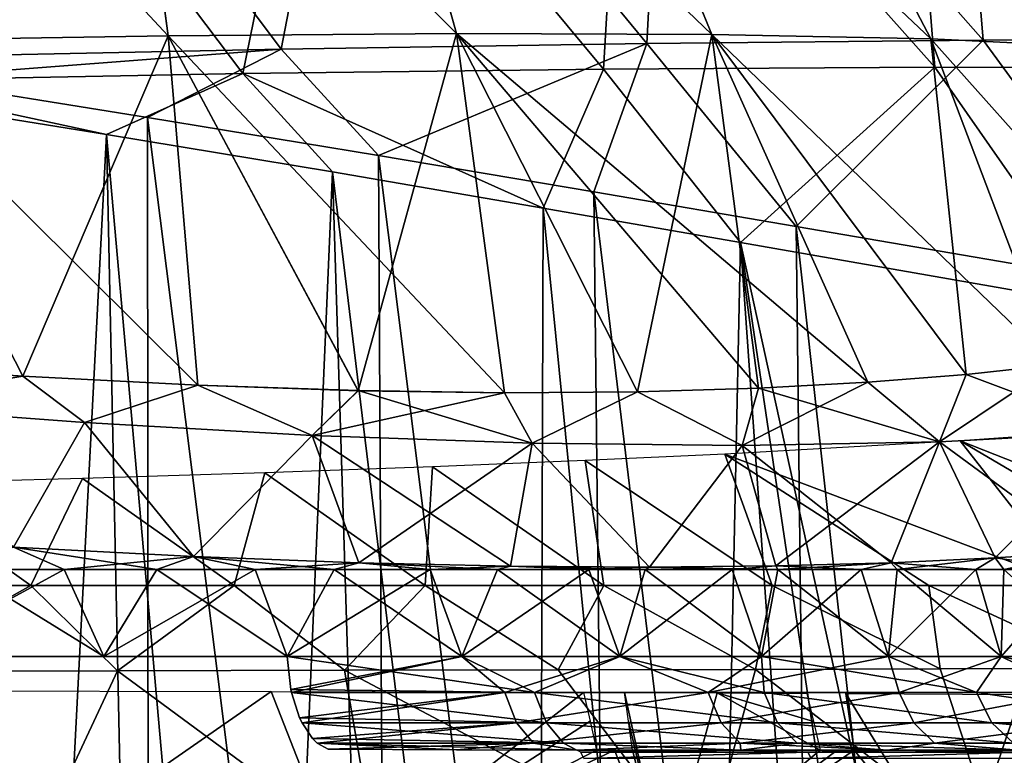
# Model space of a CAD drawing. Header units: millimetres. Extents: x -148 to 148, y -43 to 91.
# Tile 123 of 149: x 73 to 103, y 4 to 27. Entities that reach past the tile are written whole.
import ezdxf

# ---------------------------------------------------------------- set-up
doc = ezdxf.new("R2010")
doc.units = ezdxf.units.MM
doc.header["$LTSCALE"] = 65.185185
for name, color, linetype in [('1', 7, 'CONTINUOUS'), ('10', 7, 'CONTINUOUS'), ('13', 7, 'CONTINUOUS'), ('15', 7, 'CONTINUOUS'), ('16', 7, 'CONTINUOUS'), ('179', 7, 'CONTINUOUS'), ('18', 7, 'CONTINUOUS'), ('184', 7, 'CONTINUOUS'), ('192', 7, 'CONTINUOUS'), ('193', 7, 'CONTINUOUS'), ('2', 7, 'CONTINUOUS'), ('202', 7, 'CONTINUOUS'), ('204', 7, 'CONTINUOUS'), ('213', 7, 'CONTINUOUS'), ('214', 7, 'CONTINUOUS'), ('5', 7, 'CONTINUOUS'), ('6', 7, 'CONTINUOUS'), ('7', 7, 'CONTINUOUS'), ('8', 7, 'CONTINUOUS'), ('9', 7, 'CONTINUOUS')]:
    doc.layers.add(name, color=color, linetype=linetype)

msp = doc.modelspace()

# ---------------------------------------------------------------- linework, layer by layer
at = {"layer": '1', "color": 254, "linetype": 'Continuous', "true_color": 0xb0e0e6}
for points in [[(68.275, 26.034, -52.976), (68.518, 36.249, -46.593), (77.894, 26.188, -47.783), (68.275, 26.034, -52.976)], [(68.518, 36.249, -46.593), (76.541, 36.359, -41.755), (77.894, 26.188, -47.783), (68.518, 36.249, -46.593)], [(76.541, 36.359, -41.755), (83.821, 36.376, -36.504), (86.64, 26.258, -42.036), (76.541, 36.359, -41.755)], [(77.894, 26.188, -47.783), (76.541, 36.359, -41.755), (86.64, 26.258, -42.036), (77.894, 26.188, -47.783)], [(83.821, 36.376, -36.504), (90.271, 36.286, -30.902), (94.392, 26.231, -35.814), (83.821, 36.376, -36.504)], [(86.64, 26.258, -42.036), (83.821, 36.376, -36.504), (94.392, 26.231, -35.814), (86.64, 26.258, -42.036)], [(90.271, 36.286, -30.902), (95.814, 36.08, -25.013), (101.043, 26.094, -29.202), (90.271, 36.286, -30.902)], [(94.392, 26.231, -35.814), (90.271, 36.286, -30.902), (101.043, 26.094, -29.202), (94.392, 26.231, -35.814)], [(95.814, 36.08, -25.013), (100.382, 35.743, -18.907), (106.493, 25.832, -22.287), (95.814, 36.08, -25.013)], [(101.043, 26.094, -29.202), (95.814, 36.08, -25.013), (106.493, 25.832, -22.287), (101.043, 26.094, -29.202)], [(100.382, 35.743, -18.907), (103.913, 35.265, -12.655), (110.66, 25.432, -15.161), (100.382, 35.743, -18.907)], [(106.493, 25.832, -22.287), (100.382, 35.743, -18.907), (110.66, 25.432, -15.161), (106.493, 25.832, -22.287)], [(67.674, 16.254, -57.781), (68.275, 26.034, -52.976), (73.482, 15.858, -55.249), (67.674, 16.254, -57.781)], [(68.275, 26.034, -52.976), (77.894, 26.188, -47.783), (73.482, 15.858, -55.249), (68.275, 26.034, -52.976)], [(73.482, 15.858, -55.249), (77.894, 26.188, -47.783), (78.798, 15.58, -52.617), (73.482, 15.858, -55.249)], [(77.894, 26.188, -47.783), (86.64, 26.258, -42.036), (83.663, 15.413, -49.901), (77.894, 26.188, -47.783)], [(78.798, 15.58, -52.617), (77.894, 26.188, -47.783), (83.663, 15.413, -49.901), (78.798, 15.58, -52.617)], [(83.663, 15.413, -49.901), (86.64, 26.258, -42.036), (88.1, 15.35, -47.123), (83.663, 15.413, -49.901)], [(86.64, 26.258, -42.036), (94.392, 26.231, -35.814), (92.14, 15.378, -44.294), (86.64, 26.258, -42.036)], [(88.1, 15.35, -47.123), (86.64, 26.258, -42.036), (92.14, 15.378, -44.294), (88.1, 15.35, -47.123)], [(92.14, 15.378, -44.294), (94.392, 26.231, -35.814), (95.808, 15.488, -41.427), (92.14, 15.378, -44.294)], [(94.392, 26.231, -35.814), (101.043, 26.094, -29.202), (102.115, 15.908, -35.62), (94.392, 26.231, -35.814)], [(95.808, 15.488, -41.427), (94.392, 26.231, -35.814), (99.125, 15.668, -38.534), (95.808, 15.488, -41.427)], [(99.125, 15.668, -38.534), (94.392, 26.231, -35.814), (102.115, 15.908, -35.62), (99.125, 15.668, -38.534)], [(101.043, 26.094, -29.202), (106.493, 25.832, -22.287), (109.276, 16.866, -26.849), (101.043, 26.094, -29.202)], [(102.115, 15.908, -35.62), (101.043, 26.094, -29.202), (104.793, 16.195, -32.696), (102.115, 15.908, -35.62)], [(104.793, 16.195, -32.696), (101.043, 26.094, -29.202), (109.276, 16.866, -26.849), (104.793, 16.195, -32.696)]]:
    msp.add_3dface(points, dxfattribs=at)
at = {"layer": '10', "color": 254, "linetype": 'Continuous', "true_color": 0xb0e0e6}
for points in [[(73.483, 15.858, 55.249), (67.675, 16.254, 57.781), (68.262, 14.972, 57.983), (73.483, 15.858, 55.249)], [(104.793, 16.195, 32.696), (102.115, 15.908, 35.62), (106.772, 14.157, 31.61), (104.793, 16.195, 32.696)], [(73.483, 15.858, 55.249), (68.262, 14.972, 57.983), (75.356, 14.45, 54.841), (73.483, 15.858, 55.249)], [(78.799, 15.58, 52.617), (73.483, 15.858, 55.249), (75.356, 14.45, 54.841), (78.799, 15.58, 52.617)], [(102.115, 15.908, 35.62), (99.125, 15.669, 38.533), (101.303, 13.862, 37.422), (102.115, 15.908, 35.62)], [(102.115, 15.908, 35.62), (101.303, 13.862, 37.422), (106.772, 14.157, 31.61), (102.115, 15.908, 35.62)], [(78.799, 15.58, 52.617), (75.356, 14.45, 54.841), (82.265, 14.056, 51.257), (78.799, 15.58, 52.617)], [(83.664, 15.414, 49.9), (78.799, 15.58, 52.617), (82.265, 14.056, 51.257), (83.664, 15.414, 49.9)], [(99.125, 15.669, 38.533), (95.808, 15.488, 41.427), (101.303, 13.862, 37.422), (99.125, 15.669, 38.533)], [(83.664, 15.414, 49.9), (82.265, 14.056, 51.257), (88.941, 13.815, 47.191), (83.664, 15.414, 49.9)], [(88.1, 15.35, 47.122), (83.664, 15.414, 49.9), (88.941, 13.815, 47.191), (88.1, 15.35, 47.122)], [(92.14, 15.378, 44.293), (88.1, 15.35, 47.122), (88.941, 13.815, 47.191), (92.14, 15.378, 44.293)], [(92.14, 15.378, 44.293), (88.941, 13.815, 47.191), (95.317, 13.747, 42.597), (92.14, 15.378, 44.293)], [(95.808, 15.488, 41.427), (92.14, 15.378, 44.293), (95.317, 13.747, 42.597), (95.808, 15.488, 41.427)], [(95.808, 15.488, 41.427), (95.317, 13.747, 42.597), (101.303, 13.862, 37.422), (95.808, 15.488, 41.427)], [(68.262, 14.972, 57.983), (73.198, 10.665, 56.579), (75.356, 14.45, 54.841), (68.262, 14.972, 57.983)], [(73.198, 10.665, 56.579), (78.662, 10.379, 53.93), (75.356, 14.45, 54.841), (73.198, 10.665, 56.579)], [(75.356, 14.45, 54.841), (78.662, 10.379, 53.93), (82.265, 14.056, 51.257), (75.356, 14.45, 54.841)], [(78.662, 10.379, 53.93), (83.684, 10.187, 51.188), (82.265, 14.056, 51.257), (78.662, 10.379, 53.93)], [(82.265, 14.056, 51.257), (88.285, 10.081, 48.374), (88.941, 13.815, 47.191), (82.265, 14.056, 51.257)], [(83.684, 10.187, 51.188), (88.285, 10.081, 48.374), (82.265, 14.056, 51.257), (83.684, 10.187, 51.188)], [(101.303, 13.862, 37.422), (105.847, 10.518, 33.588), (106.772, 14.157, 31.61), (101.303, 13.862, 37.422)], [(88.285, 10.081, 48.374), (92.498, 10.052, 45.497), (88.941, 13.815, 47.191), (88.285, 10.081, 48.374)], [(88.941, 13.815, 47.191), (92.498, 10.052, 45.497), (95.317, 13.747, 42.597), (88.941, 13.815, 47.191)], [(92.498, 10.052, 45.497), (96.338, 10.091, 42.572), (95.317, 13.747, 42.597), (92.498, 10.052, 45.497)], [(95.317, 13.747, 42.597), (99.833, 10.188, 39.606), (101.303, 13.862, 37.422), (95.317, 13.747, 42.597)], [(96.338, 10.091, 42.572), (99.833, 10.188, 39.606), (95.317, 13.747, 42.597), (96.338, 10.091, 42.572)], [(99.833, 10.188, 39.606), (102.996, 10.334, 36.61), (101.303, 13.862, 37.422), (99.833, 10.188, 39.606)], [(102.996, 10.334, 36.61), (105.847, 10.518, 33.588), (101.303, 13.862, 37.422), (102.996, 10.334, 36.61)]]:
    msp.add_3dface(points, dxfattribs=at)
at = {"layer": '13', "color": 254, "linetype": 'Continuous', "true_color": 0xb0e0e6}
for points in [[(67.674, 16.254, -57.781), (73.482, 15.858, -55.249), (68.262, 14.972, -57.983), (67.674, 16.254, -57.781)], [(101.303, 13.862, -37.422), (104.793, 16.195, -32.696), (106.772, 14.157, -31.61), (101.303, 13.862, -37.422)], [(102.115, 15.908, -35.62), (104.793, 16.195, -32.696), (101.303, 13.862, -37.422), (102.115, 15.908, -35.62)], [(68.262, 14.972, -57.983), (73.482, 15.858, -55.249), (75.356, 14.45, -54.841), (68.262, 14.972, -57.983)], [(73.482, 15.858, -55.249), (78.798, 15.58, -52.617), (75.356, 14.45, -54.841), (73.482, 15.858, -55.249)], [(99.125, 15.668, -38.534), (102.115, 15.908, -35.62), (101.303, 13.862, -37.422), (99.125, 15.668, -38.534)], [(75.356, 14.45, -54.841), (78.798, 15.58, -52.617), (82.265, 14.056, -51.257), (75.356, 14.45, -54.841)], [(78.798, 15.58, -52.617), (83.663, 15.413, -49.901), (82.265, 14.056, -51.257), (78.798, 15.58, -52.617)], [(95.317, 13.747, -42.597), (99.125, 15.668, -38.534), (101.303, 13.862, -37.422), (95.317, 13.747, -42.597)], [(95.808, 15.488, -41.427), (99.125, 15.668, -38.534), (95.317, 13.747, -42.597), (95.808, 15.488, -41.427)], [(83.663, 15.413, -49.901), (88.1, 15.35, -47.123), (82.265, 14.056, -51.257), (83.663, 15.413, -49.901)], [(82.265, 14.056, -51.257), (88.1, 15.35, -47.123), (88.941, 13.815, -47.191), (82.265, 14.056, -51.257)], [(88.1, 15.35, -47.123), (92.14, 15.378, -44.294), (88.941, 13.815, -47.191), (88.1, 15.35, -47.123)], [(88.941, 13.815, -47.191), (92.14, 15.378, -44.294), (95.317, 13.747, -42.597), (88.941, 13.815, -47.191)], [(92.14, 15.378, -44.294), (95.808, 15.488, -41.427), (95.317, 13.747, -42.597), (92.14, 15.378, -44.294)], [(73.197, 10.665, -56.579), (68.262, 14.972, -57.983), (75.356, 14.45, -54.841), (73.197, 10.665, -56.579)], [(78.661, 10.38, -53.931), (73.197, 10.665, -56.579), (75.356, 14.45, -54.841), (78.661, 10.38, -53.931)], [(78.661, 10.38, -53.931), (75.356, 14.45, -54.841), (82.265, 14.056, -51.257), (78.661, 10.38, -53.931)], [(83.684, 10.187, -51.189), (78.661, 10.38, -53.931), (82.265, 14.056, -51.257), (83.684, 10.187, -51.189)], [(83.684, 10.187, -51.189), (82.265, 14.056, -51.257), (88.941, 13.815, -47.191), (83.684, 10.187, -51.189)], [(102.996, 10.334, -36.61), (101.303, 13.862, -37.422), (106.772, 14.157, -31.61), (102.996, 10.334, -36.61)], [(105.847, 10.518, -33.589), (102.996, 10.334, -36.61), (106.772, 14.157, -31.61), (105.847, 10.518, -33.589)], [(88.285, 10.081, -48.374), (83.684, 10.187, -51.189), (88.941, 13.815, -47.191), (88.285, 10.081, -48.374)], [(92.497, 10.052, -45.497), (88.285, 10.081, -48.374), (88.941, 13.815, -47.191), (92.497, 10.052, -45.497)], [(92.497, 10.052, -45.497), (88.941, 13.815, -47.191), (95.317, 13.747, -42.597), (92.497, 10.052, -45.497)], [(96.338, 10.091, -42.572), (92.497, 10.052, -45.497), (95.317, 13.747, -42.597), (96.338, 10.091, -42.572)], [(96.338, 10.091, -42.572), (95.317, 13.747, -42.597), (101.303, 13.862, -37.422), (96.338, 10.091, -42.572)], [(99.833, 10.188, -39.606), (96.338, 10.091, -42.572), (101.303, 13.862, -37.422), (99.833, 10.188, -39.606)], [(102.996, 10.334, -36.61), (99.833, 10.188, -39.606), (101.303, 13.862, -37.422), (102.996, 10.334, -36.61)]]:
    msp.add_3dface(points, dxfattribs=at)
at = {"layer": '15', "color": 254, "linetype": 'Continuous', "true_color": 0xb0e0e6}
for points in [[(86.807, 7.343, 49.484), (81.508, 7.343, 52.59), (89.01, 6.244, 48.397), (86.807, 7.343, 49.484)], [(89.01, 6.244, 48.397), (81.508, 7.343, 52.59), (81.618, 6.343, 52.79), (89.01, 6.244, 48.397)], [(91.597, 7.343, 46.312), (86.807, 7.343, 49.484), (89.01, 6.244, 48.397), (91.597, 7.343, 46.312)], [(91.597, 7.343, 46.312), (89.01, 6.244, 48.397), (95.978, 6.244, 43.39), (91.597, 7.343, 46.312)], [(95.903, 7.343, 43.103), (91.597, 7.343, 46.312), (95.978, 6.244, 43.39), (95.903, 7.343, 43.103)], [(99.752, 7.343, 39.878), (95.903, 7.343, 43.103), (102.428, 6.244, 37.768), (99.752, 7.343, 39.878)], [(95.903, 7.343, 43.103), (95.978, 6.244, 43.39), (102.428, 6.244, 37.768), (95.903, 7.343, 43.103)], [(103.173, 7.343, 36.655), (99.752, 7.343, 39.878), (102.428, 6.244, 37.768), (103.173, 7.343, 36.655)], [(103.173, 7.343, 36.655), (102.428, 6.244, 37.768), (108.209, 6.244, 31.501), (103.173, 7.343, 36.655)], [(106.195, 7.343, 33.448), (103.173, 7.343, 36.655), (108.209, 6.244, 31.501), (106.195, 7.343, 33.448)], [(81.639, 6.244, 52.828), (89.01, 6.244, 48.397), (81.618, 6.343, 52.79), (81.639, 6.244, 52.828)], [(81.885, 5.478, 53.273), (89.372, 5.323, 48.949), (81.639, 6.244, 52.828), (81.885, 5.478, 53.273)], [(81.639, 6.244, 52.828), (89.372, 5.323, 48.949), (89.01, 6.244, 48.397), (81.639, 6.244, 52.828)], [(89.372, 5.323, 48.949), (96.387, 5.323, 43.908), (89.01, 6.244, 48.397), (89.372, 5.323, 48.949)], [(89.01, 6.244, 48.397), (96.387, 5.323, 43.908), (95.978, 6.244, 43.39), (89.01, 6.244, 48.397)], [(96.387, 5.323, 43.908), (102.887, 5.323, 38.242), (95.978, 6.244, 43.39), (96.387, 5.323, 43.908)], [(95.978, 6.244, 43.39), (102.887, 5.323, 38.242), (102.428, 6.244, 37.768), (95.978, 6.244, 43.39)], [(102.887, 5.323, 38.242), (108.72, 5.323, 31.918), (102.428, 6.244, 37.768), (102.887, 5.323, 38.242)], [(102.428, 6.244, 37.768), (108.72, 5.323, 31.918), (108.209, 6.244, 31.501), (102.428, 6.244, 37.768)], [(81.958, 5.323, 53.406), (89.372, 5.323, 48.949), (81.885, 5.478, 53.273), (81.958, 5.323, 53.406)], [(82.276, 4.849, 53.984), (89.895, 4.713, 49.748), (81.958, 5.323, 53.406), (82.276, 4.849, 53.984)], [(81.958, 5.323, 53.406), (89.895, 4.713, 49.748), (89.372, 5.323, 48.949), (81.958, 5.323, 53.406)], [(89.895, 4.713, 49.748), (96.978, 4.713, 44.658), (89.372, 5.323, 48.949), (89.895, 4.713, 49.748)], [(89.372, 5.323, 48.949), (96.978, 4.713, 44.658), (96.387, 5.323, 43.908), (89.372, 5.323, 48.949)], [(96.387, 5.323, 43.908), (103.551, 4.713, 38.929), (102.887, 5.323, 38.242), (96.387, 5.323, 43.908)], [(96.978, 4.713, 44.658), (103.551, 4.713, 38.929), (96.387, 5.323, 43.908), (96.978, 4.713, 44.658)], [(102.887, 5.323, 38.242), (109.46, 4.713, 32.522), (108.72, 5.323, 31.918), (102.887, 5.323, 38.242)], [(103.551, 4.713, 38.929), (109.46, 4.713, 32.522), (102.887, 5.323, 38.242), (103.551, 4.713, 38.929)], [(82.419, 4.713, 54.242), (89.895, 4.713, 49.748), (82.276, 4.849, 53.984), (82.419, 4.713, 54.242)], [(82.419, 4.713, 54.242), (90.294, 4.5, 50.813), (89.895, 4.713, 49.748), (82.419, 4.713, 54.242)], [(86.641, 4.508, 52.843), (90.294, 4.5, 50.813), (82.419, 4.713, 54.242), (86.641, 4.508, 52.843)], [(82.747, 4.531, 54.838), (86.641, 4.508, 52.843), (82.419, 4.713, 54.242), (82.747, 4.531, 54.838)], [(89.895, 4.713, 49.748), (95.271, 4.5, 47.357), (96.978, 4.713, 44.658), (89.895, 4.713, 49.748)], [(90.294, 4.5, 50.813), (95.271, 4.5, 47.357), (89.895, 4.713, 49.748), (90.294, 4.5, 50.813)], [(95.271, 4.5, 47.357), (99.722, 4.5, 43.859), (96.978, 4.713, 44.658), (95.271, 4.5, 47.357)], [(96.978, 4.713, 44.658), (103.677, 4.5, 40.343), (103.551, 4.713, 38.929), (96.978, 4.713, 44.658)], [(99.722, 4.5, 43.859), (103.677, 4.5, 40.343), (96.978, 4.713, 44.658), (99.722, 4.5, 43.859)]]:
    msp.add_3dface(points, dxfattribs=at)
at = {"layer": '16', "color": 254, "linetype": 'Continuous', "true_color": 0xb0e0e6}
for points in [[(81.508, 7.343, -52.59), (86.807, 7.343, -49.484), (81.618, 6.343, -52.79), (81.508, 7.343, -52.59)], [(81.618, 6.343, -52.79), (86.807, 7.343, -49.484), (81.639, 6.244, -52.828), (81.618, 6.343, -52.79)], [(81.639, 6.244, -52.828), (86.807, 7.343, -49.484), (88.109, 6.244, -48.982), (81.639, 6.244, -52.828)], [(86.807, 7.343, -49.484), (91.597, 7.343, -46.312), (88.109, 6.244, -48.982), (86.807, 7.343, -49.484)], [(88.109, 6.244, -48.982), (91.597, 7.343, -46.312), (94.279, 6.244, -44.698), (88.109, 6.244, -48.982)], [(91.597, 7.343, -46.312), (95.903, 7.343, -43.103), (94.279, 6.244, -44.698), (91.597, 7.343, -46.312)], [(94.279, 6.244, -44.698), (99.752, 7.343, -39.878), (100.079, 6.244, -39.95), (94.279, 6.244, -44.698)], [(95.903, 7.343, -43.103), (99.752, 7.343, -39.878), (94.279, 6.244, -44.698), (95.903, 7.343, -43.103)], [(99.752, 7.343, -39.878), (103.173, 7.343, -36.655), (100.079, 6.244, -39.95), (99.752, 7.343, -39.878)], [(100.079, 6.244, -39.95), (103.173, 7.343, -36.655), (105.413, 6.244, -34.716), (100.079, 6.244, -39.95)], [(103.173, 7.343, -36.655), (106.195, 7.343, -33.448), (105.413, 6.244, -34.716), (103.173, 7.343, -36.655)], [(81.639, 6.244, -52.828), (88.109, 6.244, -48.982), (81.885, 5.478, -53.273), (81.639, 6.244, -52.828)], [(81.885, 5.478, -53.273), (88.109, 6.244, -48.982), (81.958, 5.323, -53.406), (81.885, 5.478, -53.273)], [(81.958, 5.323, -53.406), (88.109, 6.244, -48.982), (88.465, 5.323, -49.537), (81.958, 5.323, -53.406)], [(88.109, 6.244, -48.982), (94.279, 6.244, -44.698), (88.465, 5.323, -49.537), (88.109, 6.244, -48.982)], [(88.465, 5.323, -49.537), (94.279, 6.244, -44.698), (94.676, 5.323, -45.225), (88.465, 5.323, -49.537)], [(94.279, 6.244, -44.698), (100.079, 6.244, -39.95), (94.676, 5.323, -45.225), (94.279, 6.244, -44.698)], [(94.676, 5.323, -45.225), (100.079, 6.244, -39.95), (100.519, 5.323, -40.443), (94.676, 5.323, -45.225)], [(100.079, 6.244, -39.95), (105.413, 6.244, -34.716), (100.519, 5.323, -40.443), (100.079, 6.244, -39.95)], [(100.519, 5.323, -40.443), (105.413, 6.244, -34.716), (105.898, 5.323, -35.164), (100.519, 5.323, -40.443)], [(81.958, 5.323, -53.406), (88.465, 5.323, -49.537), (82.276, 4.849, -53.984), (81.958, 5.323, -53.406)], [(88.465, 5.323, -49.537), (82.419, 4.713, -54.242), (82.276, 4.849, -53.984), (88.465, 5.323, -49.537)], [(88.98, 4.713, -50.341), (82.419, 4.713, -54.242), (88.465, 5.323, -49.537), (88.98, 4.713, -50.341)], [(88.98, 4.713, -50.341), (88.465, 5.323, -49.537), (94.676, 5.323, -45.225), (88.98, 4.713, -50.341)], [(95.25, 4.713, -45.988), (88.98, 4.713, -50.341), (94.676, 5.323, -45.225), (95.25, 4.713, -45.988)], [(95.25, 4.713, -45.988), (94.676, 5.323, -45.225), (100.519, 5.323, -40.443), (95.25, 4.713, -45.988)], [(101.155, 4.713, -41.155), (95.25, 4.713, -45.988), (100.519, 5.323, -40.443), (101.155, 4.713, -41.155)], [(101.155, 4.713, -41.155), (100.519, 5.323, -40.443), (105.898, 5.323, -35.164), (101.155, 4.713, -41.155)], [(106.599, 4.713, -35.812), (101.155, 4.713, -41.155), (105.898, 5.323, -35.164), (106.599, 4.713, -35.812)], [(88.98, 4.713, -50.341), (82.747, 4.531, -54.838), (82.419, 4.713, -54.242), (88.98, 4.713, -50.341)], [(86.641, 4.508, -52.843), (82.747, 4.531, -54.838), (88.98, 4.713, -50.341), (86.641, 4.508, -52.843)], [(90.294, 4.5, -50.813), (86.641, 4.508, -52.843), (88.98, 4.713, -50.341), (90.294, 4.5, -50.813)], [(95.25, 4.713, -45.988), (90.294, 4.5, -50.813), (88.98, 4.713, -50.341), (95.25, 4.713, -45.988)], [(95.271, 4.5, -47.357), (90.294, 4.5, -50.813), (95.25, 4.713, -45.988), (95.271, 4.5, -47.357)], [(99.722, 4.5, -43.859), (95.271, 4.5, -47.357), (95.25, 4.713, -45.988), (99.722, 4.5, -43.859)], [(101.155, 4.713, -41.155), (99.722, 4.5, -43.859), (95.25, 4.713, -45.988), (101.155, 4.713, -41.155)], [(103.677, 4.5, -40.343), (99.722, 4.5, -43.859), (101.155, 4.713, -41.155), (103.677, 4.5, -40.343)], [(106.599, 4.713, -35.812), (103.677, 4.5, -40.343), (101.155, 4.713, -41.155), (106.599, 4.713, -35.812)]]:
    msp.add_3dface(points, dxfattribs=at)
at = {"layer": '179', "color": 7, "linetype": 'Continuous'}
for points in [[(83.463, 36.847, -60.084), (81.325, 25.782, -67.6), (73.221, 36.628, -65.198), (83.463, 36.847, -60.084)], [(92.419, 25.959, -61.786), (81.325, 25.782, -67.6), (83.463, 36.847, -60.084), (92.419, 25.959, -61.786)], [(92.996, 36.986, -54.426), (92.419, 25.959, -61.786), (83.463, 36.847, -60.084), (92.996, 36.986, -54.426)], [(102.628, 26.06, -55.356), (92.419, 25.959, -61.786), (92.996, 36.986, -54.426), (102.628, 26.06, -55.356)], [(101.72, 37.032, -48.285), (102.628, 26.06, -55.356), (92.996, 36.986, -54.426), (101.72, 37.032, -48.285)], [(111.834, 26.076, -48.386), (102.628, 26.06, -55.356), (101.72, 37.032, -48.285), (111.834, 26.076, -48.386)], [(109.544, 36.975, -41.725), (111.834, 26.076, -48.386), (101.72, 37.032, -48.285), (109.544, 36.975, -41.725)], [(81.325, 25.782, -67.6), (69.495, 25.536, -72.725), (73.221, 36.628, -65.198), (81.325, 25.782, -67.6)], [(102.628, 26.06, -55.356), (96.953, 20.399, -62.057), (92.419, 25.959, -61.786), (102.628, 26.06, -55.356)], [(108.169, 18.478, -55.746), (96.953, 20.399, -62.057), (102.628, 26.06, -55.356), (108.169, 18.478, -55.746)], [(111.834, 26.076, -48.386), (108.169, 18.478, -55.746), (102.628, 26.06, -55.356), (111.834, 26.076, -48.386)], [(81.325, 25.782, -67.6), (69.847, 24.901, -72.885), (69.495, 25.536, -72.725), (81.325, 25.782, -67.6)], [(77.273, 23.706, -70.425), (69.847, 24.901, -72.885), (81.325, 25.782, -67.6), (77.273, 23.706, -70.425)], [(84.276, 22.555, -67.776), (77.273, 23.706, -70.425), (81.325, 25.782, -67.6), (84.276, 22.555, -67.776)], [(92.419, 25.959, -61.786), (84.276, 22.555, -67.776), (81.325, 25.782, -67.6), (92.419, 25.959, -61.786)], [(90.814, 21.45, -64.989), (84.276, 22.555, -67.776), (92.419, 25.959, -61.786), (90.814, 21.45, -64.989)], [(96.953, 20.399, -62.057), (90.814, 21.45, -64.989), (92.419, 25.959, -61.786), (96.953, 20.399, -62.057)]]:
    msp.add_3dface(points, dxfattribs=at)
at = {"layer": '18', "color": 254, "linetype": 'Continuous', "true_color": 0xb0e0e6}
for points in [[(90.294, 4.5, -50.813), (95.351, 4.5, -47.776), (90.417, 4.433, -51.03), (90.294, 4.5, -50.813)], [(95.351, 4.5, -47.776), (97.302, 4.433, -46.805), (90.417, 4.433, -51.03), (95.351, 4.5, -47.776)], [(95.351, 4.5, -47.776), (99.915, 4.5, -44.703), (97.302, 4.433, -46.805), (95.351, 4.5, -47.776)], [(99.915, 4.5, -44.703), (103.846, 4.433, -42.068), (97.302, 4.433, -46.805), (99.915, 4.5, -44.703)], [(99.915, 4.5, -44.703), (104.012, 4.5, -41.617), (103.846, 4.433, -42.068), (99.915, 4.5, -44.703)], [(97.302, 4.433, -46.805), (90.507, 4.25, -51.19), (90.417, 4.433, -51.03), (97.302, 4.433, -46.805)], [(97.403, 4.25, -46.957), (90.507, 4.25, -51.19), (97.302, 4.433, -46.805), (97.403, 4.25, -46.957)], [(103.846, 4.433, -42.068), (97.403, 4.25, -46.957), (97.302, 4.433, -46.805), (103.846, 4.433, -42.068)], [(103.959, 4.25, -42.211), (97.403, 4.25, -46.957), (103.846, 4.433, -42.068), (103.959, 4.25, -42.211)]]:
    msp.add_3dface(points, dxfattribs=at)
at = {"layer": '184', "color": 7, "linetype": 'Continuous'}
for points in [[(69.847, 24.901, -72.885), (77.273, 23.706, -70.425), (77.32, -34.448, -73.645), (69.847, 24.901, -72.885)], [(70.068, -34.448, -76.077), (69.847, 24.901, -72.885), (77.32, -34.448, -73.645), (70.068, -34.448, -76.077)], [(77.32, -34.448, -73.645), (77.273, 23.706, -70.425), (84.585, -34.448, -70.877), (77.32, -34.448, -73.645)], [(77.273, 23.706, -70.425), (84.276, 22.555, -67.776), (84.585, -34.448, -70.877), (77.273, 23.706, -70.425)], [(84.276, 22.555, -67.776), (90.814, 21.45, -64.989), (91.429, -34.448, -67.93), (84.276, 22.555, -67.776)], [(84.585, -34.448, -70.877), (84.276, 22.555, -67.776), (91.429, -34.448, -67.93), (84.585, -34.448, -70.877)], [(90.814, 21.45, -64.989), (96.953, 20.399, -62.057), (97.586, -34.448, -64.962), (90.814, 21.45, -64.989)], [(91.429, -34.448, -67.93), (90.814, 21.45, -64.989), (97.586, -34.448, -64.962), (91.429, -34.448, -67.93)], [(96.953, 20.399, -62.057), (108.169, 18.478, -55.746), (103.006, -34.448, -62.066), (96.953, 20.399, -62.057)], [(97.586, -34.448, -64.962), (96.953, 20.399, -62.057), (103.006, -34.448, -62.066), (97.586, -34.448, -64.962)], [(103.006, -34.448, -62.066), (108.169, 18.478, -55.746), (107.796, -34.448, -59.252), (103.006, -34.448, -62.066)]]:
    msp.add_3dface(points, dxfattribs=at)
at = {"layer": '192', "color": 7, "linetype": 'Continuous'}
for points in [[(67.168, 9.5, 67.061), (69.082, 6.895, 67.099), (73.725, 9.5, 64.716), (67.168, 9.5, 67.061)], [(69.082, 6.895, 67.099), (76.354, 6.909, 64.421), (73.725, 9.5, 64.716), (69.082, 6.895, 67.099)], [(73.725, 9.5, 64.716), (76.354, 6.909, 64.421), (79.901, 9.5, 62.216), (73.725, 9.5, 64.716)], [(76.354, 6.909, 64.421), (83.248, 6.923, 61.514), (79.901, 9.5, 62.216), (76.354, 6.909, 64.421)], [(79.901, 9.5, 62.216), (83.248, 6.923, 61.514), (85.692, 9.5, 59.582), (79.901, 9.5, 62.216)], [(83.248, 6.923, 61.514), (89.728, 6.938, 58.404), (85.692, 9.5, 59.582), (83.248, 6.923, 61.514)], [(85.692, 9.5, 59.582), (89.728, 6.938, 58.404), (91.12, 9.5, 56.824), (85.692, 9.5, 59.582)], [(89.728, 6.938, 58.404), (95.717, 6.952, 55.152), (91.12, 9.5, 56.824), (89.728, 6.938, 58.404)], [(91.12, 9.5, 56.824), (95.717, 6.952, 55.152), (96.224, 9.5, 53.936), (91.12, 9.5, 56.824)], [(95.717, 6.952, 55.152), (101.321, 6.967, 51.718), (96.224, 9.5, 53.936), (95.717, 6.952, 55.152)], [(96.224, 9.5, 53.936), (101.321, 6.967, 51.718), (100.983, 9.5, 50.944), (96.224, 9.5, 53.936)], [(100.983, 9.5, 50.944), (106.442, 6.981, 48.18), (105.372, 9.5, 47.878), (100.983, 9.5, 50.944)], [(101.321, 6.967, 51.718), (106.442, 6.981, 48.18), (100.983, 9.5, 50.944), (101.321, 6.967, 51.718)]]:
    msp.add_3dface(points, dxfattribs=at)
at = {"layer": '193', "color": 7, "linetype": 'Continuous'}
for points in [[(69.082, 6.895, 67.099), (61.379, 6.881, 69.549), (73.614, 1.04, 66.876), (69.082, 6.895, 67.099)], [(61.379, 6.881, 69.549), (62.339, 0.99, 70.566), (73.614, 1.04, 66.876), (61.379, 6.881, 69.549)], [(76.354, 6.909, 64.421), (69.082, 6.895, 67.099), (73.614, 1.04, 66.876), (76.354, 6.909, 64.421)], [(76.354, 6.909, 64.421), (73.614, 1.04, 66.876), (84.245, 1.092, 62.594), (76.354, 6.909, 64.421)], [(83.248, 6.923, 61.514), (76.354, 6.909, 64.421), (84.245, 1.092, 62.594), (83.248, 6.923, 61.514)], [(89.728, 6.938, 58.404), (83.248, 6.923, 61.514), (94.138, 1.143, 57.761), (89.728, 6.938, 58.404)], [(83.248, 6.923, 61.514), (84.245, 1.092, 62.594), (94.138, 1.143, 57.761), (83.248, 6.923, 61.514)], [(95.717, 6.952, 55.152), (89.728, 6.938, 58.404), (94.138, 1.143, 57.761), (95.717, 6.952, 55.152)], [(95.717, 6.952, 55.152), (94.138, 1.143, 57.761), (103.204, 1.194, 52.417), (95.717, 6.952, 55.152)], [(101.321, 6.967, 51.718), (95.717, 6.952, 55.152), (103.204, 1.194, 52.417), (101.321, 6.967, 51.718)], [(106.442, 6.981, 48.18), (101.321, 6.967, 51.718), (103.204, 1.194, 52.417), (106.442, 6.981, 48.18)], [(106.442, 6.981, 48.18), (103.204, 1.194, 52.417), (111.361, 1.242, 46.612), (106.442, 6.981, 48.18)]]:
    msp.add_3dface(points, dxfattribs=at)
at = {"layer": '2', "color": 254, "linetype": 'Continuous', "true_color": 0xb0e0e6}
for points in [[(68.275, 26.034, 52.976), (77.894, 26.188, 47.783), (68.512, 36.259, 46.589), (68.275, 26.034, 52.976)], [(68.512, 36.259, 46.589), (77.894, 26.188, 47.783), (76.534, 36.371, 41.751), (68.512, 36.259, 46.589)], [(76.534, 36.371, 41.751), (86.64, 26.258, 42.036), (83.811, 36.389, 36.5), (76.534, 36.371, 41.751)], [(77.894, 26.188, 47.783), (86.64, 26.258, 42.036), (76.534, 36.371, 41.751), (77.894, 26.188, 47.783)], [(86.64, 26.258, 42.036), (94.392, 26.232, 35.814), (83.811, 36.389, 36.5), (86.64, 26.258, 42.036)], [(83.811, 36.389, 36.5), (94.392, 26.232, 35.814), (90.259, 36.301, 30.898), (83.811, 36.389, 36.5)], [(94.392, 26.232, 35.814), (101.043, 26.094, 29.202), (90.259, 36.301, 30.898), (94.392, 26.232, 35.814)], [(90.259, 36.301, 30.898), (101.043, 26.094, 29.202), (95.801, 36.096, 25.01), (90.259, 36.301, 30.898)], [(101.043, 26.094, 29.202), (106.493, 25.832, 22.287), (95.801, 36.096, 25.01), (101.043, 26.094, 29.202)], [(95.801, 36.096, 25.01), (106.493, 25.832, 22.287), (100.367, 35.76, 18.904), (95.801, 36.096, 25.01)], [(106.493, 25.832, 22.287), (110.66, 25.432, 15.161), (100.367, 35.76, 18.904), (106.493, 25.832, 22.287)], [(100.367, 35.76, 18.904), (110.66, 25.432, 15.161), (103.897, 35.284, 12.652), (100.367, 35.76, 18.904)], [(67.675, 16.254, 57.781), (73.483, 15.858, 55.249), (68.275, 26.034, 52.976), (67.675, 16.254, 57.781)], [(68.275, 26.034, 52.976), (78.799, 15.58, 52.617), (77.894, 26.188, 47.783), (68.275, 26.034, 52.976)], [(73.483, 15.858, 55.249), (78.799, 15.58, 52.617), (68.275, 26.034, 52.976), (73.483, 15.858, 55.249)], [(77.894, 26.188, 47.783), (88.1, 15.35, 47.122), (86.64, 26.258, 42.036), (77.894, 26.188, 47.783)], [(78.799, 15.58, 52.617), (83.664, 15.414, 49.9), (77.894, 26.188, 47.783), (78.799, 15.58, 52.617)], [(83.664, 15.414, 49.9), (88.1, 15.35, 47.122), (77.894, 26.188, 47.783), (83.664, 15.414, 49.9)], [(88.1, 15.35, 47.122), (92.14, 15.378, 44.293), (86.64, 26.258, 42.036), (88.1, 15.35, 47.122)], [(92.14, 15.378, 44.293), (95.808, 15.488, 41.427), (86.64, 26.258, 42.036), (92.14, 15.378, 44.293)], [(86.64, 26.258, 42.036), (99.125, 15.669, 38.533), (94.392, 26.232, 35.814), (86.64, 26.258, 42.036)], [(95.808, 15.488, 41.427), (99.125, 15.669, 38.533), (86.64, 26.258, 42.036), (95.808, 15.488, 41.427)], [(99.125, 15.669, 38.533), (102.115, 15.908, 35.62), (94.392, 26.232, 35.814), (99.125, 15.669, 38.533)], [(94.392, 26.232, 35.814), (104.793, 16.195, 32.696), (101.043, 26.094, 29.202), (94.392, 26.232, 35.814)], [(102.115, 15.908, 35.62), (104.793, 16.195, 32.696), (94.392, 26.232, 35.814), (102.115, 15.908, 35.62)], [(104.793, 16.195, 32.696), (109.276, 16.866, 26.849), (101.043, 26.094, 29.202), (104.793, 16.195, 32.696)], [(101.043, 26.094, 29.202), (109.276, 16.866, 26.849), (106.493, 25.832, 22.287), (101.043, 26.094, 29.202)]]:
    msp.add_3dface(points, dxfattribs=at)
at = {"layer": '202', "color": 7, "linetype": 'Continuous'}
for points in [[(101.924, 13.891, 38.675), (113.069, 9.5, 41.591), (106.879, 14.239, 33.479), (101.924, 13.891, 38.675)], [(94.791, 13.49, 44.764), (105.372, 9.5, 47.878), (101.924, 13.891, 38.675), (94.791, 13.49, 44.764)], [(105.372, 9.5, 47.878), (109.397, 9.5, 44.757), (101.924, 13.891, 38.675), (105.372, 9.5, 47.878)], [(109.397, 9.5, 44.757), (113.069, 9.5, 41.591), (101.924, 13.891, 38.675), (109.397, 9.5, 44.757)], [(90.549, 13.293, 47.835), (96.224, 9.5, 53.936), (94.791, 13.49, 44.764), (90.549, 13.293, 47.835)], [(96.224, 9.5, 53.936), (100.983, 9.5, 50.944), (94.791, 13.49, 44.764), (96.224, 9.5, 53.936)], [(100.983, 9.5, 50.944), (105.372, 9.5, 47.878), (94.791, 13.49, 44.764), (100.983, 9.5, 50.944)], [(85.917, 13.103, 50.834), (91.12, 9.5, 56.824), (90.549, 13.293, 47.835), (85.917, 13.103, 50.834)], [(91.12, 9.5, 56.824), (96.224, 9.5, 53.936), (90.549, 13.293, 47.835), (91.12, 9.5, 56.824)], [(75.299, 12.746, 56.602), (79.901, 9.5, 62.216), (80.829, 12.919, 53.77), (75.299, 12.746, 56.602)], [(79.901, 9.5, 62.216), (85.692, 9.5, 59.582), (80.829, 12.919, 53.77), (79.901, 9.5, 62.216)], [(80.829, 12.919, 53.77), (85.692, 9.5, 59.582), (85.917, 13.103, 50.834), (80.829, 12.919, 53.77)], [(85.692, 9.5, 59.582), (91.12, 9.5, 56.824), (85.917, 13.103, 50.834), (85.692, 9.5, 59.582)], [(67.168, 9.5, 67.061), (73.725, 9.5, 64.716), (69.402, 12.585, 59.268), (67.168, 9.5, 67.061)], [(69.402, 12.585, 59.268), (73.725, 9.5, 64.716), (75.299, 12.746, 56.602), (69.402, 12.585, 59.268)], [(73.725, 9.5, 64.716), (79.901, 9.5, 62.216), (75.299, 12.746, 56.602), (73.725, 9.5, 64.716)]]:
    msp.add_3dface(points, dxfattribs=at)
at = {"layer": '204', "color": 7, "linetype": 'Continuous'}
for points in [[(72.23, 35.552, -63.16), (80.163, 25.039, -65.484), (82.333, 35.734, -58.141), (72.23, 35.552, -63.16)], [(80.163, 25.039, -65.484), (91.105, 25.178, -59.775), (82.333, 35.734, -58.141), (80.163, 25.039, -65.484)], [(82.333, 35.734, -58.141), (91.105, 25.178, -59.775), (91.728, 35.831, -52.595), (82.333, 35.734, -58.141)], [(91.105, 25.178, -59.775), (101.162, 25.24, -53.47), (91.728, 35.831, -52.595), (91.105, 25.178, -59.775)], [(91.728, 35.831, -52.595), (101.162, 25.24, -53.47), (100.314, 35.834, -46.587), (91.728, 35.831, -52.595)], [(101.162, 25.24, -53.47), (110.214, 25.213, -46.65), (100.314, 35.834, -46.587), (101.162, 25.24, -53.47)], [(100.314, 35.834, -46.587), (110.214, 25.213, -46.65), (108.003, 35.733, -40.183), (100.314, 35.834, -46.587)], [(68.483, 24.824, -70.522), (80.163, 25.039, -65.484), (72.23, 35.552, -63.16), (68.483, 24.824, -70.522)], [(91.105, 25.178, -59.775), (80.163, 25.039, -65.484), (89.273, 20.956, -62.968), (91.105, 25.178, -59.775)], [(95.262, 19.908, -60.141), (91.105, 25.178, -59.775), (89.273, 20.956, -62.968), (95.262, 19.908, -60.141)], [(101.162, 25.24, -53.47), (91.105, 25.178, -59.775), (95.262, 19.908, -60.141), (101.162, 25.24, -53.47)], [(106.212, 17.999, -54.054), (101.162, 25.24, -53.47), (95.262, 19.908, -60.141), (106.212, 17.999, -54.054)], [(110.214, 25.213, -46.65), (101.162, 25.24, -53.47), (106.212, 17.999, -54.054), (110.214, 25.213, -46.65)], [(80.163, 25.039, -65.484), (68.483, 24.824, -70.522), (76.025, 23.194, -68.239), (80.163, 25.039, -65.484)], [(68.483, 24.824, -70.522), (68.733, 24.37, -70.64), (76.025, 23.194, -68.239), (68.483, 24.824, -70.522)], [(82.886, 22.056, -65.664), (80.163, 25.039, -65.484), (76.025, 23.194, -68.239), (82.886, 22.056, -65.664)], [(89.273, 20.956, -62.968), (80.163, 25.039, -65.484), (82.886, 22.056, -65.664), (89.273, 20.956, -62.968)]]:
    msp.add_3dface(points, dxfattribs=at)
at = {"layer": '213', "color": 7, "linetype": 'Continuous'}
for points in [[(76.025, 23.194, -68.239), (68.733, 24.37, -70.64), (73.326, -29.154, -72.088), (76.025, 23.194, -68.239)], [(77.128, -29.154, -70.755), (76.025, 23.194, -68.239), (73.326, -29.154, -72.088), (77.128, -29.154, -70.755)], [(80.682, -29.154, -69.426), (76.025, 23.194, -68.239), (77.128, -29.154, -70.755), (80.682, -29.154, -69.426)], [(82.886, 22.056, -65.664), (76.025, 23.194, -68.239), (80.682, -29.154, -69.426), (82.886, 22.056, -65.664)], [(84.484, -29.155, -67.909), (82.886, 22.056, -65.664), (80.682, -29.154, -69.426), (84.484, -29.155, -67.909)], [(89.273, 20.956, -62.968), (82.886, 22.056, -65.664), (89.11, -29.155, -65.924), (89.273, 20.956, -62.968)], [(89.11, -29.155, -65.924), (82.886, 22.056, -65.664), (84.484, -29.155, -67.909), (89.11, -29.155, -65.924)], [(94.23, -29.154, -63.529), (89.273, 20.956, -62.968), (89.11, -29.155, -65.924), (94.23, -29.154, -63.529)], [(95.262, 19.908, -60.141), (89.273, 20.956, -62.968), (94.23, -29.154, -63.529), (95.262, 19.908, -60.141)], [(98.724, -29.154, -61.238), (95.262, 19.908, -60.141), (94.23, -29.154, -63.529), (98.724, -29.154, -61.238)], [(102.554, -29.154, -59.129), (95.262, 19.908, -60.141), (98.724, -29.154, -61.238), (102.554, -29.154, -59.129)], [(106.015, -29.154, -57.084), (95.262, 19.908, -60.141), (102.554, -29.154, -59.129), (106.015, -29.154, -57.084)], [(106.212, 17.999, -54.054), (95.262, 19.908, -60.141), (106.015, -29.154, -57.084), (106.212, 17.999, -54.054)]]:
    msp.add_3dface(points, dxfattribs=at)
at = {"layer": '214', "color": 7, "linetype": 'Continuous'}
for points in [[(72.778, 0.551, 64.571), (70.606, 6.3, 63.992), (81.019, 6.279, 59.861), (72.778, 0.551, 64.571)], [(83.255, 0.576, 60.358), (72.778, 0.551, 64.571), (81.019, 6.279, 59.861), (83.255, 0.576, 60.358)], [(90.496, 6.249, 55.296), (83.255, 0.576, 60.358), (81.019, 6.279, 59.861), (90.496, 6.249, 55.296)], [(90.699, 5.38, 55.467), (83.255, 0.576, 60.358), (90.496, 6.249, 55.296), (90.699, 5.38, 55.467)], [(94.552, 6.234, 53.06), (92.987, 0.595, 55.61), (91.742, 6.245, 54.629), (94.552, 6.234, 53.06)], [(91.742, 6.245, 54.629), (92.987, 0.595, 55.61), (91.864, 5.378, 54.845), (91.742, 6.245, 54.629)], [(97.681, 4.5, 51.799), (92.987, 0.595, 55.61), (94.552, 6.234, 53.06), (97.681, 4.5, 51.799)], [(97.271, 6.221, 51.45), (97.478, 5.367, 51.627), (94.552, 6.234, 53.06), (97.271, 6.221, 51.45)], [(97.478, 5.367, 51.627), (97.681, 4.5, 51.799), (94.552, 6.234, 53.06), (97.478, 5.367, 51.627)], [(103.77, 6.187, 47.184), (101.886, 0.608, 50.376), (98.458, 6.216, 50.717), (103.77, 6.187, 47.184)], [(98.458, 6.216, 50.717), (101.886, 0.608, 50.376), (98.715, 4.5, 51.164), (98.458, 6.216, 50.717)], [(98.589, 5.364, 50.943), (98.458, 6.216, 50.717), (98.715, 4.5, 51.164), (98.589, 5.364, 50.943)], [(109.871, 0.612, 44.706), (101.886, 0.608, 50.376), (103.77, 6.187, 47.184), (109.871, 0.612, 44.706)], [(90.898, 4.5, 55.633), (83.255, 0.576, 60.358), (90.699, 5.38, 55.467), (90.898, 4.5, 55.633)], [(91.864, 5.378, 54.845), (92.987, 0.595, 55.61), (91.981, 4.5, 55.056), (91.864, 5.378, 54.845)], [(91.442, 4.5, 55.345), (83.255, 0.576, 60.358), (90.898, 4.5, 55.633), (91.442, 4.5, 55.345)], [(92.987, 0.595, 55.61), (83.255, 0.576, 60.358), (91.442, 4.5, 55.345), (92.987, 0.595, 55.61)], [(91.981, 4.5, 55.056), (92.987, 0.595, 55.61), (91.442, 4.5, 55.345), (91.981, 4.5, 55.056)], [(98.2, 4.5, 51.482), (92.987, 0.595, 55.61), (97.681, 4.5, 51.799), (98.2, 4.5, 51.482)], [(98.715, 4.5, 51.164), (92.987, 0.595, 55.61), (98.2, 4.5, 51.482), (98.715, 4.5, 51.164)], [(101.886, 0.608, 50.376), (92.987, 0.595, 55.61), (98.715, 4.5, 51.164), (101.886, 0.608, 50.376)]]:
    msp.add_3dface(points, dxfattribs=at)
at = {"layer": '5', "color": 254, "linetype": 'Continuous', "true_color": 0xb0e0e6}
for points in [[(90.294, 4.5, 50.813), (99.915, 4.5, 44.703), (95.271, 4.5, 47.357), (90.294, 4.5, 50.813)], [(95.351, 4.5, -47.776), (90.294, 4.5, -50.813), (95.271, 4.5, -47.357), (95.351, 4.5, -47.776)], [(95.271, 4.5, 47.357), (99.915, 4.5, 44.703), (99.722, 4.5, 43.859), (95.271, 4.5, 47.357)], [(99.722, 4.5, -43.859), (95.351, 4.5, -47.776), (95.271, 4.5, -47.357), (99.722, 4.5, -43.859)], [(99.915, 4.5, -44.703), (95.351, 4.5, -47.776), (99.722, 4.5, -43.859), (99.915, 4.5, -44.703)], [(99.722, 4.5, 43.859), (99.915, 4.5, 44.703), (103.677, 4.5, 40.343), (99.722, 4.5, 43.859)], [(103.677, 4.5, -40.343), (99.915, 4.5, -44.703), (99.722, 4.5, -43.859), (103.677, 4.5, -40.343)], [(99.915, 4.5, 44.703), (107.673, 4.5, 38.535), (103.677, 4.5, 40.343), (99.915, 4.5, 44.703)], [(104.012, 4.5, -41.617), (99.915, 4.5, -44.703), (103.677, 4.5, -40.343), (104.012, 4.5, -41.617)]]:
    msp.add_3dface(points, dxfattribs=at)
at = {"layer": '6', "color": 254, "linetype": 'Continuous', "true_color": 0xb0e0e6}
for points in [[(68.417, 9.986, -58.703), (73.197, 10.665, -56.579), (74.739, 9.986, -55.899), (68.417, 9.986, -58.703)], [(73.197, 10.665, -56.579), (78.661, 10.38, -53.931), (74.739, 9.986, -55.899), (73.197, 10.665, -56.579)], [(102.996, 10.334, -36.61), (105.847, 10.518, -33.589), (105.499, 9.986, -34.016), (102.996, 10.334, -36.61)], [(74.739, 9.986, -55.899), (78.661, 10.38, -53.931), (80.539, 9.986, -52.961), (74.739, 9.986, -55.899)], [(78.661, 10.38, -53.931), (83.684, 10.187, -51.189), (80.539, 9.986, -52.961), (78.661, 10.38, -53.931)], [(80.539, 9.986, -52.961), (83.684, 10.187, -51.189), (85.845, 9.986, -49.915), (80.539, 9.986, -52.961)], [(83.684, 10.187, -51.189), (88.285, 10.081, -48.374), (85.845, 9.986, -49.915), (83.684, 10.187, -51.189)], [(96.338, 10.091, -42.572), (99.833, 10.188, -39.606), (98.92, 9.986, -40.424), (96.338, 10.091, -42.572)], [(98.92, 9.986, -40.424), (99.833, 10.188, -39.606), (102.403, 9.986, -37.221), (98.92, 9.986, -40.424)], [(99.833, 10.188, -39.606), (102.996, 10.334, -36.61), (102.403, 9.986, -37.221), (99.833, 10.188, -39.606)], [(102.403, 9.986, -37.221), (102.996, 10.334, -36.61), (105.499, 9.986, -34.016), (102.403, 9.986, -37.221)], [(85.845, 9.986, -49.915), (88.285, 10.081, -48.374), (90.664, 9.986, -46.792), (85.845, 9.986, -49.915)], [(88.285, 10.081, -48.374), (92.497, 10.052, -45.497), (90.664, 9.986, -46.792), (88.285, 10.081, -48.374)], [(90.664, 9.986, -46.792), (92.497, 10.052, -45.497), (95.015, 9.986, -43.621), (90.664, 9.986, -46.792)], [(92.497, 10.052, -45.497), (96.338, 10.091, -42.572), (95.015, 9.986, -43.621), (92.497, 10.052, -45.497)], [(95.015, 9.986, -43.621), (96.338, 10.091, -42.572), (98.92, 9.986, -40.424), (95.015, 9.986, -43.621)]]:
    msp.add_3dface(points, dxfattribs=at)
at = {"layer": '7', "color": 254, "linetype": 'Continuous', "true_color": 0xb0e0e6}
for points in [[(71.658, 9.986, 57.313), (77.554, 9.986, 54.52), (73.198, 10.665, 56.579), (71.658, 9.986, 57.313)], [(73.198, 10.665, 56.579), (77.554, 9.986, 54.52), (78.662, 10.379, 53.93), (73.198, 10.665, 56.579)], [(102.996, 10.334, 36.61), (103.25, 9.986, 36.381), (105.847, 10.518, 33.588), (102.996, 10.334, 36.61)], [(103.25, 9.986, 36.381), (106.155, 9.986, 33.284), (105.847, 10.518, 33.588), (103.25, 9.986, 36.381)], [(77.554, 9.986, 54.52), (82.935, 9.986, 51.632), (78.662, 10.379, 53.93), (77.554, 9.986, 54.52)], [(78.662, 10.379, 53.93), (82.935, 9.986, 51.632), (83.684, 10.187, 51.188), (78.662, 10.379, 53.93)], [(82.935, 9.986, 51.632), (87.887, 9.986, 48.637), (83.684, 10.187, 51.188), (82.935, 9.986, 51.632)], [(83.684, 10.187, 51.188), (87.887, 9.986, 48.637), (88.285, 10.081, 48.374), (83.684, 10.187, 51.188)], [(96.338, 10.091, 42.572), (96.399, 9.986, 42.531), (99.833, 10.188, 39.606), (96.338, 10.091, 42.572)], [(96.399, 9.986, 42.531), (100.017, 9.986, 39.455), (99.833, 10.188, 39.606), (96.399, 9.986, 42.531)], [(99.833, 10.188, 39.606), (100.017, 9.986, 39.455), (102.996, 10.334, 36.61), (99.833, 10.188, 39.606)], [(100.017, 9.986, 39.455), (103.25, 9.986, 36.381), (102.996, 10.334, 36.61), (100.017, 9.986, 39.455)], [(87.887, 9.986, 48.637), (92.373, 9.986, 45.591), (88.285, 10.081, 48.374), (87.887, 9.986, 48.637)], [(88.285, 10.081, 48.374), (92.373, 9.986, 45.591), (92.498, 10.052, 45.497), (88.285, 10.081, 48.374)], [(92.373, 9.986, 45.591), (96.399, 9.986, 42.531), (92.498, 10.052, 45.497), (92.373, 9.986, 45.591)], [(92.498, 10.052, 45.497), (96.399, 9.986, 42.531), (96.338, 10.091, 42.572), (92.498, 10.052, 45.497)]]:
    msp.add_3dface(points, dxfattribs=at)
at = {"layer": '8', "color": 254, "linetype": 'Continuous', "true_color": 0xb0e0e6}
for points in [[(75.942, 7.343, 55.474), (71.658, 9.986, 57.313), (69.885, 7.343, 58.236), (75.942, 7.343, 55.474)], [(77.554, 9.986, 54.52), (71.658, 9.986, 57.313), (75.942, 7.343, 55.474), (77.554, 9.986, 54.52)], [(81.508, 7.343, 52.59), (77.554, 9.986, 54.52), (75.942, 7.343, 55.474), (81.508, 7.343, 52.59)], [(82.935, 9.986, 51.632), (77.554, 9.986, 54.52), (81.508, 7.343, 52.59), (82.935, 9.986, 51.632)], [(86.807, 7.343, 49.484), (82.935, 9.986, 51.632), (81.508, 7.343, 52.59), (86.807, 7.343, 49.484)], [(87.887, 9.986, 48.637), (82.935, 9.986, 51.632), (86.807, 7.343, 49.484), (87.887, 9.986, 48.637)], [(91.597, 7.343, 46.312), (87.887, 9.986, 48.637), (86.807, 7.343, 49.484), (91.597, 7.343, 46.312)], [(92.373, 9.986, 45.591), (87.887, 9.986, 48.637), (91.597, 7.343, 46.312), (92.373, 9.986, 45.591)], [(95.903, 7.343, 43.103), (92.373, 9.986, 45.591), (91.597, 7.343, 46.312), (95.903, 7.343, 43.103)], [(96.399, 9.986, 42.531), (92.373, 9.986, 45.591), (95.903, 7.343, 43.103), (96.399, 9.986, 42.531)], [(99.752, 7.343, 39.878), (96.399, 9.986, 42.531), (95.903, 7.343, 43.103), (99.752, 7.343, 39.878)], [(100.017, 9.986, 39.455), (96.399, 9.986, 42.531), (99.752, 7.343, 39.878), (100.017, 9.986, 39.455)], [(103.173, 7.343, 36.655), (100.017, 9.986, 39.455), (99.752, 7.343, 39.878), (103.173, 7.343, 36.655)], [(103.25, 9.986, 36.381), (100.017, 9.986, 39.455), (103.173, 7.343, 36.655), (103.25, 9.986, 36.381)], [(106.195, 7.343, 33.448), (103.25, 9.986, 36.381), (103.173, 7.343, 36.655), (106.195, 7.343, 33.448)], [(106.155, 9.986, 33.284), (103.25, 9.986, 36.381), (106.195, 7.343, 33.448), (106.155, 9.986, 33.284)]]:
    msp.add_3dface(points, dxfattribs=at)
at = {"layer": '9', "color": 254, "linetype": 'Continuous', "true_color": 0xb0e0e6}
for points in [[(68.417, 9.986, -58.703), (74.739, 9.986, -55.899), (69.885, 7.343, -58.236), (68.417, 9.986, -58.703)], [(69.885, 7.343, -58.236), (74.739, 9.986, -55.899), (75.942, 7.343, -55.474), (69.885, 7.343, -58.236)], [(74.739, 9.986, -55.899), (80.539, 9.986, -52.961), (75.942, 7.343, -55.474), (74.739, 9.986, -55.899)], [(80.539, 9.986, -52.961), (81.508, 7.343, -52.59), (75.942, 7.343, -55.474), (80.539, 9.986, -52.961)], [(80.539, 9.986, -52.961), (85.845, 9.986, -49.915), (81.508, 7.343, -52.59), (80.539, 9.986, -52.961)], [(81.508, 7.343, -52.59), (85.845, 9.986, -49.915), (86.807, 7.343, -49.484), (81.508, 7.343, -52.59)], [(85.845, 9.986, -49.915), (90.664, 9.986, -46.792), (86.807, 7.343, -49.484), (85.845, 9.986, -49.915)], [(86.807, 7.343, -49.484), (90.664, 9.986, -46.792), (91.597, 7.343, -46.312), (86.807, 7.343, -49.484)], [(90.664, 9.986, -46.792), (95.015, 9.986, -43.621), (91.597, 7.343, -46.312), (90.664, 9.986, -46.792)], [(91.597, 7.343, -46.312), (95.015, 9.986, -43.621), (95.903, 7.343, -43.103), (91.597, 7.343, -46.312)], [(95.015, 9.986, -43.621), (98.92, 9.986, -40.424), (95.903, 7.343, -43.103), (95.015, 9.986, -43.621)], [(95.903, 7.343, -43.103), (98.92, 9.986, -40.424), (99.752, 7.343, -39.878), (95.903, 7.343, -43.103)], [(98.92, 9.986, -40.424), (102.403, 9.986, -37.221), (99.752, 7.343, -39.878), (98.92, 9.986, -40.424)], [(99.752, 7.343, -39.878), (102.403, 9.986, -37.221), (103.173, 7.343, -36.655), (99.752, 7.343, -39.878)], [(102.403, 9.986, -37.221), (105.499, 9.986, -34.016), (103.173, 7.343, -36.655), (102.403, 9.986, -37.221)], [(103.173, 7.343, -36.655), (105.499, 9.986, -34.016), (106.195, 7.343, -33.448), (103.173, 7.343, -36.655)]]:
    msp.add_3dface(points, dxfattribs=at)

doc.saveas('drawing.dxf')
